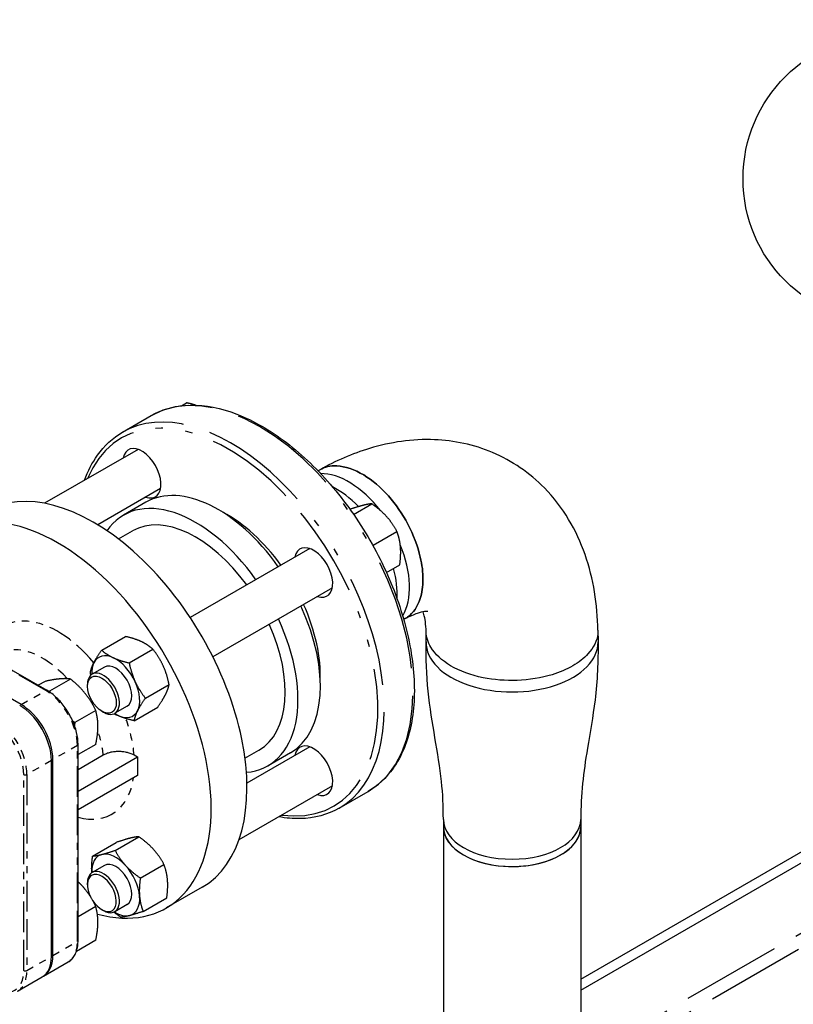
# Paper-space layout 'SHEET_1' of a CAD drawing. Header units: inches. Extents: x 3 to 360, y 8 to 227.
# Tile 65 of 98: x 91 to 102, y 163 to 177. Entities that reach past the tile are written whole.
import ezdxf

# ---------------------------------------------------------------- set-up
doc = ezdxf.new("R2010")
doc.units = ezdxf.units.IN
doc.header["$LTSCALE"] = 10.666667
doc.header["$MEASUREMENT"] = 0
doc.linetypes.add('DOUBLE_DASH_DOUBLE_DOT', pattern=[0.74, 0.24, -0.06, 0.24, -0.06, 0.01, -0.06, 0.01, -0.06])
doc.layers.get('0').update_dxf_attribs({"lineweight": 25})
doc.layers.add('DIMEN', color=7, linetype='Continuous', lineweight=25)
doc.layers.add('PHANTOM', color=7, linetype='DOUBLE_DASH_DOUBLE_DOT', lineweight=25)
doc.styles.add('Current-ANSI', font='arial.ttf')

# ---------------------------------------------------------------- blocks, each defined once
blk = doc.blocks.new('Balloon14')
at = {"layer": 'DIMEN', "linetype": 'Continuous', "lineweight": 25}
for p, q in [((9.7851, 15.3102), (9.6827, 16.1995)), ((9.8161, 15.3138), (9.754, 15.3066)), ((9.754, 15.3066), (9.7994, 15.186)), ((9.7851, 15.3102), (9.7994, 15.186)), ((9.7994, 15.186), (9.8161, 15.3138))]:
    blk.add_line(p, q, dxfattribs=at)
at = {"layer": 'DIMEN', "linetype": 'Continuous', "lineweight": 25, "flags": 128}
blk.add_lwpolyline([(9.754, 15.3066), (9.7994, 15.186), (9.8161, 15.3138), (9.754, 15.3066)], dxfattribs=at)
at = {"layer": 'DIMEN'}
blk.add_circle((9.6613, 16.3851), 0.1875, dxfattribs=at)
blk.add_solid([(9.754, 15.3066), (9.7994, 15.186), (9.8161, 15.3138), (9.754, 15.3066)], dxfattribs=at)
at = {"layer": 'DIMEN', "insert": (9.6613, 16.3862), "char_height": 0.125, "attachment_point": 5, "style": 'Current-ANSI'}
blk.add_mtext('35', dxfattribs=at)

psp = doc.layouts.new('SHEET_1')

# ---------------------------------------------------------------- linework, layer by layer
for p, q in [((98.809, 163.705), (121.791, 176.973)), ((98.809, 163.552), (121.924, 176.897)), ((93.287, 171.635), (93.358, 171.676)), ((92.47, 171.268), (92.868, 171.498)), ((92.686, 171.032), (91.395, 170.286)), ((95.174, 170.736), (95.2, 170.75)), ((92.999, 170.49), (92.13, 169.989)), ((92.794, 170.3), (92.484, 170.121)), ((95.667, 170.133), (95.919, 170.279)), ((92.415, 169.793), (92.609, 169.905)), ((95.94, 169.707), (96.267, 169.896)), ((95.061, 169.66), (93.407, 168.706)), ((96.122, 169.328), (96.306, 169.434)), ((95.374, 169.119), (93.72, 168.164)), ((89.078, 169.054), (91.425, 167.7)), ((91.071, 167.503), (88.724, 168.857)), ((96.383, 168.691), (96.361, 168.678)), ((92.184, 168.255), (92.511, 168.444)), ((96.669, 168.368), (96.671, 168.517)), ((99.046, 168.531), (99.049, 168.371)), ((92.564, 168.08), (92.892, 168.269)), ((92.221, 168.021), (92.052, 167.923)), ((91.4, 167.824), (91.304, 167.769)), ((91.751, 167.856), (91.463, 167.689)), ((91.987, 167.754), (91.987, 167.78)), ((92.788, 167.592), (93.116, 167.781)), ((92.534, 167.48), (92.364, 167.382)), ((92.631, 167.28), (92.958, 167.469)), ((92.101, 167.42), (91.813, 167.253)), ((92.186, 167.41), (92.208, 167.397)), ((92.101, 166.952), (91.857, 166.812)), ((91.857, 164.241), (91.857, 166.951)), ((91.857, 166.606), (92.206, 166.807)), ((92.632, 166.806), (92.68, 166.779)), ((94.165, 166.762), (94.359, 166.874)), ((95.061, 166.918), (94.192, 166.416)), ((94.794, 166.836), (94.484, 166.657)), ((91.488, 164.02), (91.488, 166.73)), ((91.51, 164.033), (91.51, 166.742)), ((91.857, 166.304), (92.68, 166.779)), ((92.68, 166.779), (92.68, 166.523)), ((92.68, 166.523), (91.857, 166.049)), ((95.374, 166.377), (94.082, 165.631)), ((95.47, 166.072), (95.868, 166.301)), ((96.909, 165.914), (96.909, 165.812)), ((98.809, 165.914), (98.809, 165.812)), ((96.909, 165.812), (96.909, 163.156)), ((98.809, 165.812), (98.809, 159.635)), ((92.058, 165.408), (92.386, 165.597)), ((92.369, 165.487), (92.696, 165.676)), ((92.718, 165.104), (93.045, 165.293)), ((92.221, 165.278), (92.052, 165.18)), ((91.987, 165.012), (91.987, 165.037)), ((93.572, 164.976), (93.077, 164.69)), ((92.756, 164.642), (93.084, 164.831)), ((92.101, 164.71), (91.857, 164.569)), ((92.186, 164.667), (92.208, 164.655)), ((92.534, 164.737), (92.364, 164.639)), ((92.101, 164.243), (91.833, 164.088)), ((91.381, 163.749), (91.72, 163.944)), ((91.021, 163.541), (91.36, 163.736))]:
    psp.add_line(p, q)
for centre, major_axis, start_param, end_param in [((92.739, 170.701), (-0.187, 0.325), 2.555907, 6.868871), ((92.072, 167.574), (1.5, -2.598), 0, 3.141593), ((95.6, 169.61), (-0.595, 1.031), 4.949364, 5.977748), ((95.6, 169.61), (-0.595, 1.031), 4.949364, 5.977748), ((93.794, 168.568), (-1, 1.732), 4.869282, 6.283185), ((95.429, 169.512), (0.595, -1.031), 1.983998, 2.41847), ((91.577, 167.288), (1.5, -2.598), 5.758799, 9.707212), ((93.484, 168.389), (-1, 1.732), 4.869282, 6.55007), ((93.484, 168.389), (-0.875, 1.516), 4.891923, 6.283185), ((93.926, 168.644), (0.906, -1.57), 1.744076, 2.406667), ((95.114, 169.33), (-0.187, 0.325), 2.555907, 6.868871), ((95.6, 169.61), (0.595, -1.031), 0.305438, 1.344264), ((95.6, 169.61), (0.595, -1.031), 0.305438, 1.344264), ((95.429, 169.512), (0.595, -1.031), 0.723122, 1.131472), ((93.794, 168.568), (1, -1.732), 0, 1.413903), ((93.926, 168.644), (0.906, -1.57), 0.734926, 1.397517), ((93.484, 168.389), (1, -1.732), 6.0163, 7.697089), ((93.484, 168.389), (0.875, -1.516), 0, 1.391262), ((97.859, 168.364), (1.19, 0), 3.135204, 6.29389), ((97.859, 168.364), (1.19, 0), 3.135204, 6.29389), ((92.378, 167.75), (-0.234, 0.406), 5.59823, 6.645428), ((92.378, 167.75), (-0.234, 0.406), 4.551033, 5.59823), ((92.378, 167.75), (-0.234, 0.406), 0.362243, 0.841538), ((92.378, 167.75), (-0.156, 0.271), 3.141593, 6.283185), ((92.208, 167.652), (0.156, -0.271), 5.497787, 10.210176), ((92.378, 167.75), (0.234, -0.406), 0.362243, 1.40944), ((91.05, 166.984), (-0.31, 0.538), 3.926991, 5.497787), ((91.071, 166.996), (-0.31, 0.538), 3.926991, 5.497787), ((92.378, 167.75), (0.234, -0.406), 5.441648, 5.59823), ((92.378, 167.75), (0.234, -0.406), 5.59823, 6.645428), ((91.071, 166.996), (-0.29, 0.503), 4.360577, 5.064201), ((95.114, 166.588), (-0.187, 0.325), 2.555907, 6.868871), ((97.859, 165.914), (0.95, 0), 3.142832, 6.281946), ((97.859, 165.914), (0.95, 0), 3.142832, 6.281946), ((97.859, 165.812), (0.95, 0), 3.141593, 6.283185), ((97.859, 165.812), (-0.95, 0), 0, 0.785398), ((97.859, 165.812), (0.95, 0), 3.926991, 6.283185), ((92.378, 165.008), (-0.234, 0.406), 6.121829, 7.124723), ((92.378, 165.008), (-0.234, 0.406), 5.074632, 6.121829), ((92.378, 165.008), (-0.156, 0.271), 3.141593, 6.283185), ((92.186, 164.897), (-0.141, 0.244), 1.656098, 7.776242), ((92.208, 164.91), (0.156, -0.271), 5.497787, 10.210176), ((92.378, 165.008), (-0.234, 0.406), 4.027434, 5.074632), ((92.378, 165.008), (0.234, -0.406), 6.121829, 7.169027), ((92.378, 165.008), (0.234, -0.406), 5.441648, 6.121829), ((91.05, 164.274), (0.31, -0.538), 0, 0.785398), ((91.071, 164.286), (0.31, -0.538), 6.249, 7.068583)]:
    psp.add_ellipse(centre, major_axis=major_axis, ratio=0.57735, start_param=start_param, end_param=end_param)
psp.add_ellipse((92.186, 167.64), major_axis=(-0.141, 0.244), ratio=0.57735)
for points, knots in [([(92.868, 171.498), (93.028, 171.59), (93.213, 171.639), (93.615, 171.648), (93.833, 171.605), (94.282, 171.43), (94.513, 171.297), (94.963, 170.953), (95.182, 170.743), (95.583, 170.267), (95.766, 170.002), (96.079, 169.444), (96.209, 169.152), (96.402, 168.567), (96.466, 168.275), (96.52, 167.721), (96.51, 167.459), (96.416, 166.991), (96.332, 166.786), (96.119, 166.487), (96.002, 166.379), (95.868, 166.301)], [1.570796, 1.570796, 1.570796, 1.570796, 1.87813, 1.87813, 2.193897, 2.193897, 2.516768, 2.516768, 2.840197, 2.840197, 3.16303, 3.16303, 3.485636, 3.485636, 3.808536, 3.808536, 4.132027, 4.132027, 4.454478, 4.454478, 4.712389, 4.712389, 4.712389, 4.712389]), ([(91.947, 170.605), (91.993, 170.733), (92.053, 170.848), (92.219, 171.083), (92.336, 171.19), (92.47, 171.268)], [7.3998587, 7.3998587, 7.3998587, 7.3998587, 7.5960704, 7.5960704, 7.8539816, 7.8539816, 7.8539816, 7.8539816]), ([(99.046, 168.53), (99.041, 168.885), (98.988, 169.238), (98.752, 169.91), (98.568, 170.232), (98.105, 170.705), (97.858, 170.874), (97.332, 171.097), (97.057, 171.154), (96.478, 171.178), (96.175, 171.131), (95.649, 170.973), (95.42, 170.872), (95.201, 170.751)], [0.018566, 0.018566, 0.018566, 0.018566, 0.325299, 0.325299, 0.625573, 0.625573, 0.856853, 0.856853, 1.079132, 1.079132, 1.33575, 1.33575, 1.55223, 1.55223, 1.55223, 1.55223]), ([(96.383, 168.691), (96.394, 168.697), (96.404, 168.704), (96.494, 168.769), (96.554, 168.857), (96.614, 169.046), (96.627, 169.136), (96.627, 169.233), (96.628, 169.33), (96.615, 169.434), (96.556, 169.693), (96.496, 169.85), (96.343, 170.139), (96.251, 170.272), (96.043, 170.507), (95.926, 170.606), (95.681, 170.755), (95.552, 170.798), (95.349, 170.807), (95.268, 170.789), (95.2, 170.75)], [-10.869494, -10.869494, -10.869494, -10.869494, -10.717603, -10.717603, -9.538954, -9.538954, -8.707225, -8.707225, -8.707225, -7.875496, -7.875496, -6.6975, -6.6975, -5.579306, -5.579306, -4.415028, -4.415028, -3.151371, -3.151371, -2.196863, -2.196863, -2.196863, -2.196863]), ([(95.2, 170.75), (95.268, 170.789), (95.349, 170.807), (95.552, 170.798), (95.681, 170.755), (95.926, 170.606), (96.043, 170.507), (96.251, 170.272), (96.343, 170.139), (96.496, 169.85), (96.556, 169.693), (96.615, 169.434), (96.628, 169.33), (96.627, 169.233), (96.627, 169.136), (96.614, 169.046), (96.554, 168.857), (96.494, 168.769), (96.404, 168.704), (96.394, 168.697), (96.383, 168.691)], [2.196863, 2.196863, 2.196863, 2.196863, 3.151371, 3.151371, 4.415028, 4.415028, 5.579306, 5.579306, 6.6975, 6.6975, 7.875496, 7.875496, 8.707225, 8.707225, 8.707225, 9.538954, 9.538954, 10.717603, 10.717603, 10.869494, 10.869494, 10.869494, 10.869494]), ([(96.693, 168.792), (96.693, 168.792), (96.693, 168.792), (96.681, 168.792), (96.632, 168.791), (96.5, 168.746), (96.442, 168.722), (96.376, 168.687)], [1.034322, 1.034322, 1.034322, 1.034322, 1.0766471, 1.0766471, 1.3675432, 1.3675432, 1.5340175, 1.5340175, 1.5340175, 1.5340175]), ([(96.671, 168.51), (96.668, 168.613), (96.655, 168.695), (96.637, 168.763), (96.633, 168.775), (96.63, 168.785)], [0.0317439, 0.0317439, 0.0317439, 0.0317439, 0.2614437, 0.2614437, 0.3154327, 0.3154327, 0.3154327, 0.3154327]), ([(99.046, 168.53), (99.047, 168.514), (99.046, 168.498), (99.034, 168.385), (98.987, 168.289), (98.853, 168.142), (98.782, 168.086), (98.698, 168.037), (98.614, 167.989), (98.517, 167.948), (98.263, 167.87), (98.097, 167.843), (97.77, 167.831), (97.609, 167.844), (97.29, 167.909), (97.135, 167.966), (96.888, 168.112), (96.794, 168.2), (96.696, 168.364), (96.674, 168.437), (96.671, 168.51)], [-10.912723, -10.912723, -10.912723, -10.912723, -10.71695, -10.71695, -9.538954, -9.538954, -8.707225, -8.707225, -8.707225, -7.875496, -7.875496, -6.696847, -6.696847, -5.580066, -5.580066, -4.325564, -4.325564, -3.105725, -3.105725, -2.224584, -2.224584, -2.224584, -2.224584]), ([(99.046, 168.53), (99.047, 168.514), (99.046, 168.498), (99.034, 168.385), (98.987, 168.289), (98.853, 168.142), (98.782, 168.086), (98.698, 168.037), (98.614, 167.989), (98.517, 167.948), (98.263, 167.87), (98.097, 167.843), (97.77, 167.831), (97.609, 167.844), (97.29, 167.909), (97.135, 167.966), (96.888, 168.112), (96.794, 168.2), (96.696, 168.364), (96.674, 168.437), (96.671, 168.51)], [-10.912723, -10.912723, -10.912723, -10.912723, -10.716948, -10.716948, -9.538952, -9.538952, -8.707223, -8.707223, -8.707223, -7.875495, -7.875495, -6.696846, -6.696846, -5.580065, -5.580065, -4.325563, -4.325563, -3.105725, -3.105725, -2.224584, -2.224584, -2.224584, -2.224584]), ([(96.909, 165.913), (96.909, 166.102), (96.903, 166.266), (96.861, 166.636), (96.828, 166.836), (96.758, 167.249), (96.722, 167.464), (96.674, 167.912), (96.669, 168.152), (96.669, 168.365)], [0, 0, 0, 0, 1.760486, 1.760486, 3.719251, 3.719251, 5.686117, 5.686117, 7.67119, 7.67119, 7.67119, 7.67119]), ([(99.049, 168.365), (99.05, 168.114), (99.04, 167.828), (98.977, 167.335), (98.937, 167.113), (98.846, 166.56), (98.81, 166.262), (98.809, 165.913)], [0, 0, 0, 0, 2.340981, 2.340981, 4.412109, 4.412109, 7.668448, 7.668448, 7.668448, 7.668448]), ([(91.857, 166.951), (91.857, 167.004), (91.85, 167.061), (91.822, 167.176), (91.801, 167.235), (91.748, 167.35), (91.716, 167.406), (91.643, 167.509), (91.603, 167.556), (91.517, 167.638), (91.471, 167.673), (91.425, 167.7)], [3.141593, 3.141593, 3.141593, 3.141593, 3.455752, 3.455752, 3.769911, 3.769911, 4.08407, 4.08407, 4.39823, 4.39823, 4.712389, 4.712389, 4.712389, 4.712389]), ([(92.206, 166.807), (92.219, 166.815), (92.235, 166.822), (92.268, 166.835), (92.286, 166.841), (92.321, 166.849), (92.34, 166.852), (92.38, 166.857), (92.4, 166.858), (92.437, 166.858), (92.457, 166.857), (92.497, 166.852), (92.517, 166.848), (92.551, 166.84), (92.569, 166.835), (92.603, 166.822), (92.619, 166.814), (92.632, 166.806)], [2.26336, 2.26336, 2.26336, 2.26336, 2.404327, 2.404327, 2.545293, 2.545293, 2.68687, 2.68687, 2.828447, 2.828447, 2.970104, 2.970104, 3.11176, 3.11176, 3.253674, 3.253674, 3.395588, 3.395588, 3.395588, 3.395588]), ([(95.47, 166.072), (95.31, 165.979), (95.126, 165.93), (94.833, 165.924), (94.735, 165.932), (94.635, 165.95)], [4.712389, 4.712389, 4.712389, 4.712389, 5.0197223, 5.0197223, 5.1665119, 5.1665119, 5.1665119, 5.1665119]), ([(91.72, 163.944), (91.738, 163.954), (91.754, 163.967), (91.783, 163.997), (91.796, 164.014), (91.819, 164.051), (91.828, 164.072), (91.843, 164.116), (91.848, 164.139), (91.856, 164.189), (91.857, 164.214), (91.857, 164.241)], [2.3561945, 2.3561945, 2.3561945, 2.3561945, 2.5132741, 2.5132741, 2.6703538, 2.6703538, 2.8274334, 2.8274334, 2.984513, 2.984513, 3.1415927, 3.1415927, 3.1415927, 3.1415927])]:
    psp.add_open_spline(points, degree=3, knots=knots)
for points, weights in [([(93.48, 171.643), (93.426, 171.66), (93.358, 171.676)], [1.07203881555, 1.10082163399, 1.10906450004]), ([(95.793, 170.256), (95.724, 170.239), (95.617, 170.203)], [1, 1.08910088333, 1.10755305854]), ([(95.919, 170.279), (95.865, 170.275), (95.793, 170.256)], [1.10906450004, 1.0930923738, 1]), ([(96.123, 170.104), (96.042, 170.193), (95.919, 170.279)], [1, 1.0930923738, 1.10906450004]), ([(96.267, 169.896), (96.204, 170.015), (96.123, 170.104)], [1.10906450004, 1.0930923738, 1]), ([(96.316, 169.682), (96.307, 169.789), (96.267, 169.896)], [1, 1.0930923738, 1.10906450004]), ([(95.927, 169.716), (95.933, 169.711), (95.94, 169.707)], [1.10703998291, 1.10817250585, 1.10906450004]), ([(95.94, 169.707), (95.939, 169.701), (95.938, 169.695)], [1.10906450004, 1.10837791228, 1.10754881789]), ([(96.306, 169.434), (96.325, 169.575), (96.316, 169.682)], [1.10906450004, 1.0930923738, 1]), ([(92.731, 168.374), (92.643, 168.414), (92.511, 168.444)], [1, 1.0930923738, 1.10906450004]), ([(92.892, 168.269), (92.819, 168.333), (92.731, 168.374)], [1.10906450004, 1.0930923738, 1]), ([(92.075, 168.082), (92.112, 168.154), (92.184, 168.255)], [1, 1.0930923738, 1.10906450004]), ([(92.184, 168.255), (92.256, 168.191), (92.344, 168.15)], [1.10906450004, 1.0930923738, 1]), ([(92.344, 168.15), (92.433, 168.11), (92.564, 168.08)], [1, 1.0930923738, 1.10906450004]), ([(93.033, 168.042), (92.981, 168.155), (92.892, 168.269)], [1, 1.0930923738, 1.10906450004]), ([(92.026, 167.943), (92.039, 168.009), (92.075, 168.082)], [1.10906450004, 1.0930923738, 1]), ([(92.564, 168.08), (92.595, 167.932), (92.647, 167.819)], [1.10906450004, 1.0930923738, 1]), ([(93.116, 167.781), (93.085, 167.929), (93.033, 168.042)], [1.10906450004, 1.0930923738, 1]), ([(92.034, 167.91), (92.03, 167.926), (92.026, 167.943)], [1.10432129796, 1.10721175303, 1.10906450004]), ([(91.607, 167.858), (91.525, 167.851), (91.4, 167.824)], [1.93481454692, 1.93481454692, 1.79590111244]), ([(91.751, 167.856), (91.688, 167.865), (91.607, 167.858)], [1.79590111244, 1.93481454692, 1.93481454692]), ([(91.957, 167.656), (91.876, 167.757), (91.751, 167.856)], [1.93481454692, 1.93481454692, 1.79590111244]), ([(92.647, 167.819), (92.698, 167.705), (92.788, 167.592)], [1, 1.0930923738, 1.10906450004]), ([(93.067, 167.642), (93.103, 167.714), (93.116, 167.781)], [1, 1.0930923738, 1.10906450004]), ([(91.447, 167.686), (91.455, 167.688), (91.463, 167.689)], [1.81181493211, 1.80409997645, 1.79590111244]), ([(91.463, 167.689), (91.467, 167.679), (91.472, 167.669)], [1.79590111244, 1.80567784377, 1.81476648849]), ([(92.101, 167.42), (92.038, 167.554), (91.957, 167.656)], [1.79590111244, 1.93481454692, 1.93481454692]), ([(92.958, 167.469), (93.03, 167.569), (93.067, 167.642)], [1.10906450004, 1.0930923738, 1]), ([(92.788, 167.592), (92.716, 167.491), (92.68, 167.419)], [1.10906450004, 1.0930923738, 1]), ([(92.132, 167.204), (92.132, 167.312), (92.101, 167.42)], [1.93481454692, 1.93481454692, 1.79590111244]), ([(92.411, 167.35), (92.383, 167.363), (92.357, 167.378)], [1, 1.02779171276, 1.04871003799]), ([(92.631, 167.28), (92.499, 167.31), (92.411, 167.35)], [1.10906450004, 1.0930923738, 1]), ([(92.68, 167.419), (92.643, 167.346), (92.631, 167.28)], [1, 1.0930923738, 1.10906450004]), ([(91.781, 167.28), (91.796, 167.267), (91.813, 167.253)], [1.82852587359, 1.81330354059, 1.79590111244]), ([(91.813, 167.253), (91.809, 167.235), (91.806, 167.218)], [1.79590111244, 1.81241216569, 1.82696073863]), ([(92.101, 166.952), (92.132, 167.096), (92.132, 167.204)], [1.79590111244, 1.93481454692, 1.93481454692]), ([(92.571, 165.654), (92.499, 165.635), (92.386, 165.597)], [1, 1.0930923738, 1.10906450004]), ([(92.696, 165.676), (92.643, 165.672), (92.571, 165.654)], [1.10906450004, 1.0930923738, 1]), ([(92.9, 165.501), (92.819, 165.59), (92.696, 165.676)], [1, 1.0930923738, 1.10906450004]), ([(92.058, 165.408), (92.112, 165.412), (92.184, 165.43)], [1.10906450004, 1.0930923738, 1]), ([(92.184, 165.43), (92.256, 165.449), (92.369, 165.487)], [1, 1.0930923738, 1.10906450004]), ([(92.369, 165.487), (92.433, 165.367), (92.514, 165.278)], [1.10906450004, 1.0930923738, 1]), ([(93.045, 165.293), (92.981, 165.413), (92.9, 165.501)], [1.10906450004, 1.0930923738, 1]), ([(92.047, 165.177), (92.04, 165.278), (92.058, 165.408)], [1.01347446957, 1.09428519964, 1.10906450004]), ([(93.094, 165.079), (93.085, 165.186), (93.045, 165.293)], [1, 1.0930923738, 1.10906450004]), ([(92.514, 165.278), (92.595, 165.189), (92.718, 165.104)], [1, 1.0930923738, 1.10906450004]), ([(91.957, 164.946), (91.913, 165.001), (91.857, 165.054)], [1.93481454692, 1.93481454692, 1.89326255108]), ([(92.718, 165.104), (92.698, 164.963), (92.707, 164.856)], [1.10906450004, 1.0930923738, 1]), ([(93.084, 164.831), (93.103, 164.972), (93.094, 165.079)], [1.10906450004, 1.0930923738, 1]), ([(92.101, 164.71), (92.038, 164.845), (91.957, 164.946)], [1.79590111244, 1.93481454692, 1.93481454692]), ([(92.707, 164.856), (92.716, 164.749), (92.756, 164.642)], [1, 1.0930923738, 1.10906450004]), ([(92.132, 164.494), (92.132, 164.603), (92.101, 164.71)], [1.93481454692, 1.93481454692, 1.79590111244]), ([(92.446, 164.563), (92.395, 164.599), (92.352, 164.633)], [1.10906450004, 1.10238551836, 1.08222114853]), ([(92.756, 164.642), (92.643, 164.604), (92.571, 164.585)], [1.10906450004, 1.0930923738, 1]), ([(92.101, 164.243), (92.132, 164.386), (92.132, 164.494)], [1.79590111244, 1.93481454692, 1.93481454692]), ([(92.571, 164.585), (92.499, 164.567), (92.446, 164.563)], [1, 1.0930923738, 1.10906450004])]:
    psp.add_rational_spline(points, weights, degree=2)
at = {"layer": 'PHANTOM', "ltscale": 0.536905}
for p, q in [((98.809, 162.582), (110.796, 169.503)), ((110.796, 169.299), (98.809, 162.378))]:
    psp.add_line(p, q, dxfattribs=at)
at = {"layer": 'PHANTOM', "ltscale": 0.165429}
for p, q in [((91.409, 167.698), (89.063, 169.053)), ((91.848, 164.228), (91.848, 166.938)), ((91.106, 163.825), (91.106, 166.535)), ((91.15, 166.535), (91.15, 163.825))]:
    psp.add_line(p, q, dxfattribs=at)
at = {"layer": 'PHANTOM', "ltscale": 0.023779}
for p, q in [((91.071, 167.503), (91.409, 167.698)), ((91.848, 166.938), (91.51, 166.742)), ((91.488, 166.73), (91.15, 166.535)), ((91.51, 164.033), (91.848, 164.228)), ((91.15, 163.825), (91.488, 164.02))]:
    psp.add_line(p, q, dxfattribs=at)
at = {"layer": 'PHANTOM', "ltscale": 0.597009}
for centre, major_axis, start_param, end_param in [((94.368, 168.899), (-1.5, 2.598), 3.141593, 6.283185), ((93.97, 168.67), (1.5, -2.598), 0, 3.141593)]:
    psp.add_ellipse(centre, major_axis=major_axis, ratio=0.57735, start_param=start_param, end_param=end_param, dxfattribs=at)
at = {"layer": 'PHANTOM', "ltscale": 0.492812}
psp.add_ellipse((93.926, 168.644), major_axis=(-1.469, 2.544), ratio=0.57735, start_param=2.726041, end_param=6.698737, dxfattribs=at)
at = {"layer": 'PHANTOM', "ltscale": 0.133988}
psp.add_ellipse((91.577, 167.288), major_axis=(-0.75, 1.299), ratio=0.57735, start_param=5.008708, end_param=6.800937, dxfattribs=at)
at = {"layer": 'PHANTOM', "ltscale": 0.072076}
psp.add_ellipse((91.365, 167.165), major_axis=(-0.6, 1.039), ratio=0.57735, start_param=5.077294, end_param=6.283185, dxfattribs=at)
at = {"layer": 'PHANTOM', "ltscale": 0.001124}
for centre, major_axis, start_param, end_param in [((91.409, 167.672), (0.0156, 0.0271), 0, 0.785398), ((91.826, 166.951), (0.0312, 0), 5.497787, 6.283185), ((91.826, 164.241), (0.0312, 0), 5.497787, 6.283185)]:
    psp.add_ellipse(centre, major_axis=major_axis, ratio=0.57735, start_param=start_param, end_param=end_param, dxfattribs=at)
at = {"layer": 'PHANTOM', "ltscale": 0.048527}
for centre, major_axis, start_param, end_param in [((91.409, 167.191), (-0.31, 0.538), 3.926991, 5.497787), ((90.711, 166.788), (0.31, -0.538), 0.785398, 2.356194)]:
    psp.add_ellipse(centre, major_axis=major_axis, ratio=0.57735, start_param=start_param, end_param=end_param, dxfattribs=at)
at = {"layer": 'PHANTOM', "ltscale": 0.046078}
for centre, major_axis, start_param, end_param in [((90.689, 166.775), (-0.295, 0.51), 3.926991, 5.497787), ((90.689, 164.066), (0.295, -0.51), 5.497787, 7.068583)]:
    psp.add_ellipse(centre, major_axis=major_axis, ratio=0.57735, start_param=start_param, end_param=end_param, dxfattribs=at)
at = {"layer": 'PHANTOM', "ltscale": 0.027968}
psp.add_ellipse((91.577, 167.288), major_axis=(-0.75, 1.299), ratio=0.57735, start_param=4.031347, end_param=4.406501, dxfattribs=at)
at = {"layer": 'PHANTOM', "ltscale": 0.018756}
psp.add_ellipse((91.365, 167.165), major_axis=(-0.6, 1.039), ratio=0.57735, start_param=4.05757, end_param=4.372603, dxfattribs=at)
at = {"layer": 'PHANTOM', "ltscale": 0.002348}
for centre in [(91.128, 166.547), (91.128, 163.838)]:
    psp.add_ellipse(centre, major_axis=(-0.0312, 0), ratio=0.57735, start_param=0.785398, end_param=2.356194, dxfattribs=at)
at = {"layer": 'PHANTOM', "ltscale": 0.085641}
psp.add_ellipse((91.577, 167.288), major_axis=(0.75, -1.299), ratio=0.57735, start_param=5.765434, end_param=6.911451, dxfattribs=at)
at = {"layer": 'PHANTOM', "ltscale": 0.024213}
for centre in [(91.409, 164.481), (90.711, 164.078)]:
    psp.add_ellipse(centre, major_axis=(0.31, -0.538), ratio=0.57735, start_param=0, end_param=0.785398, dxfattribs=at)

# ---------------------------------------------------------------- block references
at = {"layer": 'DIMEN', "xscale": 10.66666666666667, "yscale": 10.66666666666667, "zscale": 10.66666666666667}
psp.add_blockref('Balloon14', (0, 0), dxfattribs=at)

doc.saveas('drawing.dxf')
